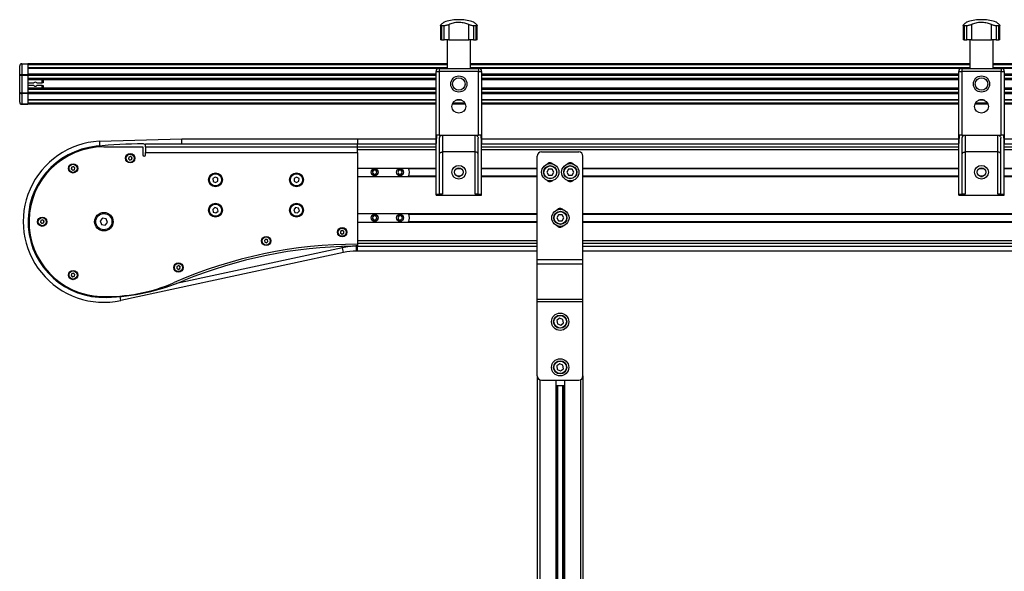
# Model space of a CAD drawing. Header units: millimetres. Extents: x 0 to 420, y 0 to 297.
# Tile 8 of 26: x 102 to 151, y 220 to 247. Entities that reach past the tile are written whole.
import ezdxf

# ---------------------------------------------------------------- set-up
doc = ezdxf.new("R2010")
doc.units = ezdxf.units.MM

msp = doc.modelspace()

# ---------------------------------------------------------------- linework, layer by layer
at = {"color": 7, "linetype": 'Continuous', "lineweight": 25}
for p, q in [((122.88318, 247.08979), (122.88318, 246.36829)), ((123.30321, 247.13442), (123.30321, 246.36829)), ((123.70179, 247.36829), (123.70179, 247.36658)), ((123.78943, 247.36829), (123.70179, 247.36829)), ((123.78943, 247.36658), (123.70179, 247.36658)), ((123.87707, 247.36829), (123.78943, 247.36829)), ((123.87707, 247.36658), (123.78943, 247.36658)), ((123.87707, 247.36658), (123.87707, 247.36829)), ((124.27565, 246.36829), (124.27565, 247.13442)), ((124.69568, 246.36829), (124.69568, 247.09019)), ((148.64985, 247.08979), (148.64985, 246.36829)), ((149.06988, 247.13442), (149.06988, 246.36829)), ((149.46846, 247.36829), (149.46846, 247.36658)), ((149.5561, 247.36829), (149.46846, 247.36829)), ((149.5561, 247.36658), (149.46846, 247.36658)), ((149.64374, 247.36829), (149.5561, 247.36829)), ((149.64374, 247.36658), (149.5561, 247.36658)), ((149.64374, 247.36658), (149.64374, 247.36829)), ((150.04232, 246.36829), (150.04232, 247.13442)), ((150.46235, 246.36829), (150.46235, 247.09019)), ((123.06292, 247.06685), (122.93048, 247.06685)), ((122.93048, 247.06685), (122.93048, 246.36829)), ((123.06292, 246.36829), (123.06292, 247.06685)), ((124.64838, 247.06685), (124.51595, 247.06685)), ((124.51595, 247.06685), (124.51595, 246.36829)), ((124.64838, 246.36829), (124.64838, 247.06685)), ((148.82958, 247.06685), (148.69715, 247.06685)), ((148.69715, 247.06685), (148.69715, 246.36829)), ((148.82958, 246.36829), (148.82958, 247.06685)), ((150.41505, 247.06685), (150.28261, 247.06685)), ((150.28261, 247.06685), (150.28261, 246.36829)), ((150.41505, 246.36829), (150.41505, 247.06685)), ((122.93048, 246.36829), (122.88318, 246.36829)), ((122.93048, 246.36829), (123.06292, 246.36829)), ((123.30321, 246.36829), (123.06292, 246.36829)), ((123.20735, 246.36829), (123.20735, 244.96829)), ((123.30321, 246.36829), (124.27565, 246.36829)), ((124.51595, 246.36829), (124.27565, 246.36829)), ((124.37151, 244.96829), (124.37151, 246.36829)), ((124.51595, 246.36829), (124.64838, 246.36829)), ((124.69568, 246.36829), (124.64838, 246.36829)), ((148.69715, 246.36829), (148.64985, 246.36829)), ((148.69715, 246.36829), (148.82958, 246.36829)), ((149.06988, 246.36829), (148.82958, 246.36829)), ((148.97402, 246.36829), (148.97402, 244.96829)), ((149.06988, 246.36829), (150.04232, 246.36829)), ((150.28261, 246.36829), (150.04232, 246.36829)), ((150.13818, 244.96829), (150.13818, 246.36829)), ((150.28261, 246.36829), (150.41505, 246.36829)), ((150.46235, 246.36829), (150.41505, 246.36829)), ((102.23943, 245.17865), (102.23943, 245.19329)), ((102.23943, 245.19329), (102.53943, 245.19329)), ((102.53943, 245.17865), (102.23943, 245.17865)), ((102.23943, 245.17865), (102.23943, 244.65794)), ((123.20735, 245.19329), (102.53943, 245.19329)), ((102.53943, 245.19329), (102.53943, 245.17865)), ((102.53943, 245.17865), (102.53943, 244.65794)), ((123.20735, 245.14329), (102.53943, 245.14329)), ((148.97402, 245.19329), (124.37151, 245.19329)), ((148.97402, 245.14329), (124.37151, 245.14329)), ((174.74068, 245.19329), (150.13818, 245.19329)), ((174.74068, 245.14329), (150.13818, 245.14329)), ((102.13943, 244.60187), (102.13943, 245.09329)), ((102.23943, 244.62258), (102.23943, 244.65794)), ((102.23943, 244.65794), (102.53943, 244.65794)), ((123.20735, 244.99329), (102.53943, 244.99329)), ((122.80219, 244.96779), (102.53943, 244.96779)), ((122.66443, 244.67328), (102.53943, 244.67328)), ((102.53943, 244.65794), (102.53943, 244.62258)), ((122.66443, 241.25464), (122.66443, 244.81829)), ((122.66443, 244.81829), (122.81443, 244.81829)), ((122.81443, 244.96829), (124.76443, 244.96829)), ((122.81443, 244.96829), (122.81443, 244.81829)), ((122.81443, 244.81829), (122.81443, 241.6788)), ((124.76443, 244.81829), (122.81443, 244.81829)), ((148.97402, 244.99329), (124.37151, 244.99329)), ((124.76443, 244.96829), (124.76443, 244.81829)), ((124.76443, 241.6788), (124.76443, 244.81829)), ((124.76443, 244.81829), (124.91443, 244.81829)), ((148.56886, 244.96779), (124.77667, 244.96779)), ((124.91443, 244.81829), (124.91443, 241.25464)), ((148.4311, 244.67328), (124.91443, 244.67328)), ((148.4311, 241.25464), (148.4311, 244.81829)), ((148.4311, 244.81829), (148.5811, 244.81829)), ((148.5811, 244.96829), (150.5311, 244.96829)), ((148.5811, 244.96829), (148.5811, 244.81829)), ((148.5811, 244.81829), (148.5811, 241.6788)), ((150.5311, 244.81829), (148.5811, 244.81829)), ((174.74068, 244.99329), (150.13818, 244.99329)), ((150.5311, 244.96829), (150.5311, 244.81829)), ((150.5311, 241.6788), (150.5311, 244.81829)), ((150.5311, 244.81829), (150.6811, 244.81829)), ((174.33553, 244.96779), (150.54334, 244.96779)), ((150.6811, 244.81829), (150.6811, 241.25464)), ((174.19777, 244.67328), (150.6811, 244.67328)), ((102.13943, 243.78471), (102.13943, 244.60187)), ((102.53943, 244.62258), (102.23943, 244.62258)), ((102.23943, 244.62258), (102.23943, 243.764)), ((102.53943, 244.62258), (102.53943, 243.764)), ((122.66443, 244.61527), (102.53943, 244.61527)), ((102.53943, 244.46584), (102.53943, 244.39829)), ((122.66443, 244.46584), (102.53943, 244.46584)), ((122.66443, 244.39829), (102.53943, 244.39829)), ((102.53943, 244.24829), (102.83637, 244.24829)), ((102.99249, 244.24829), (103.23943, 244.24829)), ((103.23943, 244.24829), (103.23943, 244.39829)), ((103.28943, 244.24829), (103.23943, 244.24829)), ((103.28943, 244.39829), (103.28943, 244.24829)), ((148.4311, 244.61527), (124.91443, 244.61527)), ((148.4311, 244.46584), (124.91443, 244.46584)), ((148.4311, 244.39829), (124.91443, 244.39829)), ((174.19777, 244.61527), (150.6811, 244.61527)), ((174.19777, 244.46584), (150.6811, 244.46584)), ((174.19777, 244.39829), (150.6811, 244.39829)), ((102.13943, 243.29329), (102.13943, 243.78471)), ((102.23943, 243.764), (102.53943, 243.764)), ((102.23943, 243.72865), (102.23943, 243.764)), ((102.53943, 243.72865), (102.23943, 243.72865)), ((102.23943, 243.72865), (102.23943, 243.20794)), ((102.83637, 244.12329), (102.53943, 244.12329)), ((122.66443, 243.98829), (102.53943, 243.98829)), ((102.53943, 243.98829), (102.53943, 243.92074)), ((122.66443, 243.92074), (102.53943, 243.92074)), ((122.66443, 243.77131), (102.53943, 243.77131)), ((102.53943, 243.764), (102.53943, 243.72865)), ((102.53943, 243.72865), (102.53943, 243.20794)), ((122.66443, 243.7133), (102.53943, 243.7133)), ((103.23943, 244.12329), (102.99249, 244.12329)), ((103.23943, 244.12329), (103.28943, 244.12329)), ((103.23943, 243.98829), (103.23943, 244.12329)), ((103.28943, 244.12329), (103.28943, 243.98829)), ((148.4311, 243.98829), (124.91443, 243.98829)), ((148.4311, 243.92074), (124.91443, 243.92074)), ((148.4311, 243.77131), (124.91443, 243.77131)), ((148.4311, 243.7133), (124.91443, 243.7133)), ((174.19777, 243.98829), (150.6811, 243.98829)), ((174.19777, 243.92074), (150.6811, 243.92074)), ((174.19777, 243.77131), (150.6811, 243.77131)), ((174.19777, 243.7133), (150.6811, 243.7133)), ((102.23943, 243.20794), (102.53943, 243.20794)), ((102.23943, 243.19329), (102.23943, 243.20794)), ((122.66443, 243.41879), (102.53943, 243.41879)), ((122.66443, 243.39329), (102.53943, 243.39329)), ((122.66443, 243.24329), (102.53943, 243.24329)), ((102.53943, 243.20794), (102.53943, 243.19329)), ((124.09177, 243.24329), (123.4871, 243.24329)), ((123.94405, 243.39329), (123.63482, 243.39329)), ((123.87863, 243.41879), (123.70024, 243.41879)), ((148.4311, 243.41879), (124.91443, 243.41879)), ((148.4311, 243.39329), (124.91443, 243.39329)), ((148.4311, 243.24329), (124.91443, 243.24329)), ((149.85843, 243.24329), (149.25376, 243.24329)), ((149.71071, 243.39329), (149.40148, 243.39329)), ((149.64529, 243.41879), (149.4669, 243.41879)), ((174.19777, 243.41879), (150.6811, 243.41879)), ((174.19777, 243.39329), (150.6811, 243.39329)), ((174.19777, 243.24329), (150.6811, 243.24329)), ((102.53943, 243.19329), (102.23943, 243.19329)), ((122.66443, 243.19329), (102.53943, 243.19329)), ((124.11178, 243.19329), (123.46709, 243.19329)), ((148.4311, 243.19329), (124.91443, 243.19329)), ((149.87844, 243.19329), (149.23375, 243.19329)), ((174.19777, 243.19329), (150.6811, 243.19329)), ((106.06405, 241.3744), (106.06764, 241.37461)), ((106.06764, 241.37461), (110.13623, 241.48329)), ((106.06764, 241.37461), (106.07752, 241.13774)), ((110.13943, 241.24329), (110.13623, 241.48329)), ((110.13623, 241.48329), (118.78943, 241.48329)), ((118.78943, 241.48329), (118.78943, 241.24329)), ((118.78943, 241.48329), (122.66443, 241.48329)), ((122.66443, 238.76829), (122.66443, 241.25464)), ((122.81443, 241.6788), (122.70263, 241.6788)), ((122.81443, 241.6788), (124.76443, 241.6788)), ((122.83943, 238.77151), (122.83943, 241.5288)), ((122.98943, 241.6788), (122.98943, 240.8454)), ((124.58943, 240.8454), (124.58943, 241.6788)), ((124.73943, 238.77151), (124.73943, 241.5288)), ((124.87624, 241.6788), (124.76443, 241.6788)), ((124.91443, 241.48329), (148.4311, 241.48329)), ((124.91443, 238.76829), (124.91443, 241.25464)), ((148.4311, 238.76829), (148.4311, 241.25464)), ((148.5811, 241.6788), (148.4693, 241.6788)), ((148.5811, 241.6788), (150.5311, 241.6788)), ((148.6061, 238.77151), (148.6061, 241.5288)), ((148.7561, 241.6788), (148.7561, 240.8454)), ((150.3561, 240.8454), (150.3561, 241.6788)), ((150.5061, 238.77151), (150.5061, 241.5288)), ((150.6429, 241.6788), (150.5311, 241.6788)), ((150.6811, 241.48329), (174.19777, 241.48329)), ((150.6811, 238.76829), (150.6811, 241.25464)), ((106.28943, 241.09329), (108.21443, 241.09329)), ((108.21443, 241.09329), (108.21443, 240.69329)), ((108.33943, 241.19329), (108.23984, 241.24309)), ((108.3358, 241.19511), (108.33943, 241.19521)), ((108.33943, 241.09329), (108.33943, 241.24329)), ((108.33943, 241.24329), (118.78943, 241.24329)), ((108.33943, 241.09329), (118.78943, 241.09329)), ((108.33943, 241.09329), (108.33943, 241.04878)), ((108.33943, 241.04878), (108.33943, 240.81829)), ((108.33943, 240.69329), (108.33943, 240.81829)), ((108.33943, 240.81829), (118.78943, 240.81829)), ((118.78943, 241.24329), (122.66443, 241.24329)), ((118.78943, 241.09329), (118.78943, 241.24329)), ((118.78943, 241.09329), (122.66443, 241.09329)), ((118.78943, 240.97682), (118.78943, 241.09329)), ((118.78943, 240.81829), (118.78943, 240.97682)), ((118.78943, 240.96829), (122.66443, 240.96829)), ((118.78943, 240.81829), (118.78943, 236.29329)), ((124.58943, 240.8454), (122.98943, 240.8454)), ((122.98943, 240.8454), (122.98943, 238.76829)), ((124.58943, 238.76829), (124.58943, 240.8454)), ((124.91443, 241.24329), (148.4311, 241.24329)), ((124.91443, 241.09329), (148.4311, 241.09329)), ((124.91443, 240.96829), (148.4311, 240.96829)), ((127.85818, 240.84329), (129.70818, 240.84329)), ((150.3561, 240.8454), (148.7561, 240.8454)), ((148.7561, 240.8454), (148.7561, 238.76829)), ((150.3561, 238.76829), (150.3561, 240.8454)), ((150.6811, 241.24329), (174.19777, 241.24329)), ((150.6811, 241.09329), (174.19777, 241.09329)), ((150.6811, 240.96829), (174.19777, 240.96829)), ((107.52114, 240.59357), (107.50141, 240.50333)), ((107.50141, 240.50333), (107.56971, 240.44112)), ((107.60916, 240.62161), (107.52114, 240.59357)), ((107.56971, 240.44112), (107.65772, 240.46916)), ((107.67745, 240.55941), (107.60916, 240.62161)), ((107.65772, 240.46916), (107.67745, 240.55941)), ((127.65818, 235.53042), (127.65818, 240.64329)), ((129.90818, 235.53042), (129.90818, 240.64329)), ((104.70498, 240.09878), (104.6816, 240.00941)), ((104.6816, 240.00941), (104.7473, 239.94448)), ((104.79407, 240.12321), (104.70498, 240.09878)), ((104.7473, 239.94448), (104.83638, 239.96891)), ((104.85977, 240.05828), (104.79407, 240.12321)), ((104.83638, 239.96891), (104.85977, 240.05828)), ((118.78943, 240.05079), (122.66443, 240.05079)), ((119.57836, 239.94129), (119.52403, 239.8394)), ((119.52403, 239.8394), (119.5851, 239.7414)), ((119.69376, 239.94518), (119.57836, 239.94129)), ((119.75484, 239.84719), (119.69376, 239.94518)), ((119.70051, 239.7453), (119.75484, 239.84719)), ((120.82931, 239.94188), (120.77399, 239.84052)), ((120.77399, 239.84052), (120.83411, 239.74194)), ((120.94475, 239.94465), (120.82931, 239.94188)), ((121.00487, 239.84606), (120.94475, 239.94465)), ((120.94955, 239.74471), (121.00487, 239.84606)), ((121.30664, 240.02829), (122.66443, 240.02829)), ((123.68488, 240.02829), (123.89398, 240.02829)), ((123.74361, 240.05079), (123.83526, 240.05079)), ((124.91443, 240.05079), (127.65818, 240.05079)), ((124.91443, 240.02829), (127.65818, 240.02829)), ((128.20908, 239.99329), (128.12248, 239.84329)), ((128.12248, 239.84329), (128.20908, 239.69329)), ((128.38228, 239.99329), (128.20908, 239.99329)), ((128.46889, 239.84329), (128.38228, 239.99329)), ((128.38228, 239.69329), (128.46889, 239.84329)), ((129.19658, 239.99329), (129.10998, 239.84329)), ((129.10998, 239.84329), (129.19658, 239.69329)), ((129.36978, 239.99329), (129.19658, 239.99329)), ((129.45639, 239.84329), (129.36978, 239.99329)), ((129.36978, 239.69329), (129.45639, 239.84329)), ((129.90818, 240.05079), (148.4311, 240.05079)), ((129.90818, 240.02829), (148.4311, 240.02829)), ((149.45155, 240.02829), (149.66065, 240.02829)), ((149.51027, 240.05079), (149.60192, 240.05079)), ((150.6811, 240.05079), (174.19777, 240.05079)), ((150.6811, 240.02829), (174.19777, 240.02829)), ((111.77961, 239.60651), (111.66482, 239.52889)), ((111.66482, 239.52889), (111.67465, 239.39068)), ((111.67465, 239.39068), (111.79925, 239.33008)), ((111.90422, 239.54591), (111.77961, 239.60651)), ((111.79925, 239.33008), (111.91404, 239.40769)), ((111.91404, 239.40769), (111.90422, 239.54591)), ((115.67101, 239.54024), (115.66791, 239.40172)), ((115.66791, 239.40172), (115.78633, 239.32976)), ((115.79254, 239.60682), (115.67101, 239.54024)), ((115.78633, 239.32976), (115.90785, 239.39634)), ((115.91095, 239.53487), (115.79254, 239.60682)), ((115.90785, 239.39634), (115.91095, 239.53487)), ((118.78943, 239.63579), (122.66443, 239.63579)), ((119.5851, 239.7414), (119.70051, 239.7453)), ((120.83411, 239.74194), (120.94955, 239.74471)), ((121.28957, 239.63579), (122.66443, 239.63579)), ((121.30664, 239.65829), (122.66443, 239.65829)), ((123.68488, 239.65829), (123.89398, 239.65829)), ((123.74361, 239.63579), (123.83526, 239.63579)), ((123.74361, 239.63579), (123.83526, 239.63579)), ((124.91443, 239.65829), (127.65818, 239.65829)), ((124.91443, 239.63579), (127.65818, 239.63579)), ((124.91443, 239.63579), (127.65818, 239.63579)), ((128.20908, 239.69329), (128.38228, 239.69329)), ((129.19658, 239.69329), (129.36978, 239.69329)), ((129.90818, 239.65829), (148.4311, 239.65829)), ((129.90818, 239.63579), (148.4311, 239.63579)), ((129.90818, 239.63579), (148.4311, 239.63579)), ((149.45155, 239.65829), (149.66065, 239.65829)), ((149.51027, 239.63579), (149.60192, 239.63579)), ((149.51027, 239.63579), (149.60192, 239.63579)), ((150.6811, 239.65829), (174.19777, 239.65829)), ((150.6811, 239.63579), (174.19777, 239.63579)), ((150.6811, 239.63579), (174.19777, 239.63579)), ((122.66443, 238.76829), (122.98943, 238.76829)), ((122.66443, 238.71829), (122.66443, 238.76829)), ((122.66443, 238.71829), (124.91443, 238.71829)), ((124.58943, 238.76829), (124.91443, 238.76829)), ((124.91443, 238.71829), (124.91443, 238.76829)), ((148.4311, 238.76829), (148.7561, 238.76829)), ((148.4311, 238.71829), (148.4311, 238.76829)), ((148.4311, 238.71829), (150.6811, 238.71829)), ((150.3561, 238.76829), (150.6811, 238.76829)), ((150.6811, 238.71829), (150.6811, 238.76829)), ((111.76209, 238.10413), (111.65812, 238.01253)), ((111.65812, 238.01253), (111.68546, 237.87669)), ((111.68546, 237.87669), (111.81677, 237.83245)), ((111.8934, 238.05989), (111.76209, 238.10413)), ((111.81677, 237.83245), (111.92074, 237.92405)), ((111.92074, 237.92405), (111.8934, 238.05989)), ((115.7409, 238.09808), (115.65277, 237.99115)), ((115.65277, 237.99115), (115.7013, 237.86137)), ((115.7013, 237.86137), (115.83797, 237.83851)), ((115.87756, 238.07522), (115.7409, 238.09808)), ((115.83797, 237.83851), (115.9261, 237.94543)), ((115.9261, 237.94543), (115.87756, 238.07522)), ((103.1856, 237.46759), (103.16309, 237.37799)), ((103.16309, 237.37799), (103.22942, 237.3137)), ((103.27445, 237.49288), (103.1856, 237.46759)), ((103.34078, 237.42859), (103.27445, 237.49288)), ((103.31826, 237.339), (103.34078, 237.42859)), ((106.22874, 237.57779), (106.10797, 237.43798)), ((106.10797, 237.43798), (106.16866, 237.26348)), ((106.41021, 237.5431), (106.22874, 237.57779)), ((106.4709, 237.3686), (106.41021, 237.5431)), ((118.78943, 237.80079), (127.65818, 237.80079)), ((118.78943, 237.38579), (127.65818, 237.38579)), ((119.5824, 237.6937), (119.52396, 237.5941)), ((119.52396, 237.5941), (119.581, 237.4937)), ((119.581, 237.4937), (119.69646, 237.49289)), ((119.69787, 237.69288), (119.5824, 237.6937)), ((119.69646, 237.49289), (119.7549, 237.59248)), ((119.7549, 237.59248), (119.69787, 237.69288)), ((120.84204, 237.69859), (120.77455, 237.6049)), ((120.77455, 237.6049), (120.82194, 237.4996)), ((120.82194, 237.4996), (120.93682, 237.488)), ((120.95693, 237.68698), (120.84204, 237.69859)), ((120.93682, 237.488), (121.00432, 237.58168)), ((121.00432, 237.58168), (120.95693, 237.68698)), ((121.30664, 237.77829), (127.65818, 237.77829)), ((121.30664, 237.40829), (127.65818, 237.40829)), ((128.70908, 237.74329), (128.62248, 237.59329)), ((128.62248, 237.59329), (128.70908, 237.44329)), ((128.88228, 237.74329), (128.70908, 237.74329)), ((128.70908, 237.44329), (128.88228, 237.44329)), ((128.96889, 237.59329), (128.88228, 237.74329)), ((128.88228, 237.44329), (128.96889, 237.59329)), ((129.90818, 237.80079), (194.95818, 237.80079)), ((129.90818, 237.77829), (194.95818, 237.77829)), ((129.90818, 237.40829), (194.95818, 237.40829)), ((129.90818, 237.38579), (194.95818, 237.38579)), ((103.22942, 237.3137), (103.31826, 237.339)), ((106.16866, 237.26348), (106.35012, 237.22879)), ((106.35012, 237.22879), (106.4709, 237.3686)), ((118.03673, 236.97345), (117.95811, 236.92494)), ((117.95811, 236.92494), (117.96082, 236.8326)), ((118.11804, 236.92963), (118.03673, 236.97345)), ((118.12075, 236.83729), (118.11804, 236.92963)), ((114.27475, 236.542), (114.20483, 236.48164)), ((114.20483, 236.48164), (114.22214, 236.3909)), ((114.36199, 236.51163), (114.27475, 236.542)), ((114.30938, 236.36052), (114.3793, 236.42089)), ((114.3793, 236.42089), (114.36199, 236.51163)), ((117.96082, 236.8326), (118.04214, 236.78878)), ((118.04214, 236.78878), (118.12075, 236.83729)), ((118.78943, 236.46829), (127.65818, 236.46829)), ((129.90818, 236.46829), (194.95818, 236.46829)), ((118.05733, 236.12049), (109.87357, 234.35353)), ((114.22214, 236.3909), (114.30938, 236.36052)), ((118.05733, 236.12049), (118.04429, 236.1809)), ((118.10798, 235.8859), (118.05733, 236.12049)), ((118.53204, 236.19181), (118.78943, 236.24329)), ((118.73943, 236.19329), (118.73943, 236.23329)), ((118.73943, 235.95329), (118.73943, 236.19329)), ((118.78943, 236.19329), (118.73943, 236.19329)), ((118.78943, 235.95329), (118.73943, 235.95329)), ((118.78943, 236.34329), (127.65818, 236.34329)), ((118.78943, 236.29329), (118.78943, 236.24329)), ((118.78943, 236.24329), (118.78943, 236.19329)), ((118.78943, 236.19329), (127.65818, 236.19329)), ((118.78943, 235.95329), (118.78943, 236.19329)), ((127.65818, 235.95329), (118.78943, 235.95329)), ((129.90818, 236.34329), (194.95818, 236.34329)), ((129.90818, 236.19329), (194.95818, 236.19329)), ((194.95818, 235.95329), (129.90818, 235.95329)), ((118.10798, 235.8859), (107.12888, 233.51538)), ((127.65818, 235.53042), (129.90818, 235.53042)), ((127.65818, 235.31829), (127.65818, 235.53042)), ((129.90818, 235.31829), (129.90818, 235.53042)), ((109.89174, 235.19592), (109.88267, 235.10399)), ((109.88267, 235.10399), (109.95774, 235.05017)), ((109.97589, 235.23403), (109.89174, 235.19592)), ((109.95774, 235.05017), (110.04189, 235.08827)), ((110.05097, 235.1802), (109.97589, 235.23403)), ((110.04189, 235.08827), (110.05097, 235.1802)), ((127.65818, 235.31829), (129.90818, 235.31829)), ((127.65818, 233.57509), (127.65818, 235.31829)), ((129.90818, 233.57509), (129.90818, 235.31829)), ((104.70095, 234.83333), (104.68335, 234.74264)), ((104.68335, 234.74264), (104.75308, 234.68206)), ((104.78829, 234.86342), (104.70095, 234.83333)), ((104.75308, 234.68206), (104.84041, 234.71215)), ((104.85802, 234.80284), (104.78829, 234.86342)), ((104.84041, 234.71215), (104.85802, 234.80284)), ((107.12888, 233.51538), (107.08646, 233.71183)), ((127.65818, 233.57509), (129.90818, 233.57509)), ((127.65818, 233.46903), (127.65818, 233.57509)), ((129.90818, 233.46903), (129.90818, 233.57509)), ((127.65818, 233.46903), (129.90818, 233.46903)), ((127.65818, 229.79329), (127.65818, 233.46903)), ((129.90818, 229.79329), (129.90818, 233.46903)), ((128.75391, 232.63901), (128.6207, 232.5283)), ((128.6207, 232.5283), (128.64997, 232.35759)), ((128.91639, 232.579), (128.75391, 232.63901)), ((128.94566, 232.40828), (128.91639, 232.579)), ((128.64997, 232.35759), (128.81245, 232.29758)), ((128.81245, 232.29758), (128.94566, 232.40828)), ((128.76455, 230.39049), (128.62474, 230.28826)), ((128.62474, 230.28826), (128.64337, 230.11606)), ((128.64337, 230.11606), (128.80181, 230.04609)), ((128.923, 230.32053), (128.76455, 230.39049)), ((128.80181, 230.04609), (128.94163, 230.14833)), ((128.94163, 230.14833), (128.923, 230.32053)), ((127.65818, 229.79329), (127.65818, 205.19479)), ((127.78318, 229.60789), (127.78318, 205.19479)), ((129.78318, 229.60789), (129.78318, 205.19479)), ((129.90818, 229.79329), (129.90818, 205.19479)), ((127.85818, 229.59329), (129.70818, 229.59329)), ((128.57568, 229.59329), (128.57568, 205.19479)), ((128.57568, 229.31829), (128.99068, 229.31829)), ((128.62988, 229.31829), (128.62988, 205.19479)), ((128.65859, 229.31829), (128.65859, 204.35531)), ((128.90778, 229.31829), (128.90778, 204.35518)), ((128.93648, 229.31829), (128.93648, 205.19479)), ((128.99068, 229.59329), (128.99068, 205.19479))]:
    msp.add_line(p, q, dxfattribs=at)
at = {"color": 7, "linetype": 'Continuous', "lineweight": 25, "flags": 128}
for points in [[(107.50697, 240.52876), (107.51321, 240.49979), (107.52066, 240.4858)], [(107.54594, 240.60147), (107.5311, 240.5897), (107.51558, 240.56814)], [(107.63292, 240.46126), (107.64777, 240.47303), (107.66328, 240.49459)], [(107.67189, 240.53398), (107.66565, 240.56294), (107.6582, 240.57694)], [(104.73009, 240.10566), (104.71235, 240.09218), (104.69839, 240.0736)], [(104.81128, 239.96202), (104.82902, 239.97551), (104.84297, 239.99409)], [(104.85318, 240.03384), (104.8469, 240.06542), (104.84125, 240.07658)], [(103.16943, 237.40324), (103.17571, 237.37172), (103.18178, 237.35988)], [(103.21064, 237.47471), (103.1936, 237.46163), (103.17926, 237.44234)], [(103.33443, 237.40329), (103.32815, 237.43486), (103.32208, 237.44671)], [(103.29323, 237.33187), (103.31027, 237.34496), (103.32461, 237.36425)], [(117.98027, 236.93861), (117.96321, 236.91269), (117.95888, 236.89892)], [(118.05964, 236.9611), (118.03943, 236.96361), (118.01457, 236.95978)], [(114.22453, 236.49865), (114.21585, 236.48284), (114.20971, 236.45607)], [(114.21726, 236.41647), (114.23373, 236.39293), (114.24672, 236.38234)], [(114.36687, 236.48606), (114.3504, 236.5096), (114.33741, 236.52019)], [(114.3596, 236.40388), (114.36829, 236.41969), (114.37443, 236.44646)], [(118.01922, 236.80113), (118.03943, 236.79861), (118.06429, 236.80245)], [(118.0986, 236.82362), (118.11565, 236.84954), (118.11999, 236.86331)], [(109.88522, 235.1299), (109.8906, 235.11053), (109.90382, 235.08882)], [(109.93659, 235.06534), (109.96682, 235.0596), (109.98146, 235.06091)], [(109.99705, 235.21886), (109.96682, 235.2246), (109.95218, 235.22329)], [(110.04841, 235.1543), (110.04304, 235.17367), (110.02981, 235.19537)], [(104.68831, 234.7682), (104.69446, 234.74117), (104.703, 234.72557)], [(104.72556, 234.84181), (104.71235, 234.83108), (104.69599, 234.80777)], [(104.8158, 234.70367), (104.82902, 234.7144), (104.84537, 234.73771)], [(104.85306, 234.77728), (104.8469, 234.80431), (104.83837, 234.81991)]]:
    msp.add_lwpolyline(points, dxfattribs=at)
at = {"color": 7, "linetype": 'Continuous', "lineweight": 25}
for centre, radius in [((123.78943, 244.19329), 0.40029), ((123.78943, 244.19329), 0.3079), ((149.5561, 244.19329), 0.40029), ((149.5561, 244.19329), 0.3079), ((123.78943, 243.09329), 0.3375), ((149.5561, 243.09329), 0.3375), ((107.58943, 240.53137), 0.2295), ((107.58943, 240.53137), 0.2), ((104.77068, 240.03384), 0.2295), ((104.77068, 240.03384), 0.2), ((111.78943, 239.46829), 0.34275), ((115.78943, 239.46829), 0.34275), ((119.63943, 239.84329), 0.17333), ((119.63943, 239.84329), 0.17), ((120.88943, 239.84329), 0.17333), ((120.88943, 239.84329), 0.17), ((123.78943, 239.84329), 0.3375), ((123.78943, 239.84329), 0.2125), ((128.29568, 239.84329), 0.425), ((128.29568, 239.84329), 0.325), ((128.29568, 239.84329), 0.31), ((129.28318, 239.84329), 0.425), ((129.28318, 239.84329), 0.325), ((129.28318, 239.84329), 0.31), ((149.5561, 239.84329), 0.3375), ((149.5561, 239.84329), 0.2125), ((111.78943, 239.46829), 0.3), ((115.78943, 239.46829), 0.3), ((106.28943, 237.40329), 0.45625), ((111.78943, 237.96829), 0.34275), ((111.78943, 237.96829), 0.3), ((115.78943, 237.96829), 0.34275), ((115.78943, 237.96829), 0.3), ((128.79568, 237.59329), 0.425), ((128.79568, 237.59329), 0.325), ((128.79568, 237.59329), 0.31), ((103.25193, 237.40329), 0.2295), ((103.25193, 237.40329), 0.2), ((106.28943, 237.40329), 0.4), ((119.63943, 237.59329), 0.17333), ((119.63943, 237.59329), 0.17), ((120.88943, 237.59329), 0.17333), ((120.88943, 237.59329), 0.17), ((118.03943, 236.88111), 0.2295), ((118.03943, 236.88111), 0.2), ((114.29207, 236.45126), 0.2295), ((114.29207, 236.45126), 0.2), ((104.77068, 234.77274), 0.2295), ((104.77068, 234.77274), 0.2), ((109.96682, 235.1421), 0.2295), ((109.96682, 235.1421), 0.2), ((128.78318, 232.46829), 0.425), ((128.78318, 232.46829), 0.325), ((128.78318, 232.46829), 0.31), ((128.78318, 230.21829), 0.425), ((128.78318, 230.21829), 0.325), ((128.78318, 230.21829), 0.31)]:
    msp.add_circle(centre, radius, dxfattribs=at)
for centre, radius, start, end in [((123.78943, 245.11829), 2.25, 92.232359, 108.828662), ((123.78943, 245.11829), 2.25, 71.174979, 87.767641), ((149.5561, 245.11829), 2.25, 92.232359, 108.828662), ((149.5561, 245.11829), 2.25, 71.174979, 87.767641), ((102.23943, 245.09329), 0.1, 90, 180), ((122.81443, 244.81829), 0.15, 90, 180), ((124.76443, 244.81829), 0.15, 0, 90), ((148.5811, 244.81829), 0.15, 90, 180), ((150.5311, 244.81829), 0.15, 0, 90), ((102.91443, 244.18579), 0.1, 38.682187, 141.317813), ((102.91443, 244.18579), 0.1, 218.682187, 321.317813), ((102.23943, 243.29329), 0.1, 180, 270), ((106.28943, 237.40329), 3.9775, 93.248393, 282.183799), ((106.28943, 237.40329), 3.7375, 95.72481, 272.024084), ((106.28943, 237.40329), 3.69, 90, 267.940285), ((108.33943, 216.95454), 24.28875, 90.234932, 95.72481), ((127.85818, 240.64329), 0.2, 90, 180), ((129.70818, 240.64329), 0.2, 0, 90), ((107.58943, 240.53137), 0.0825, 241.812257, 273.530037), ((107.58943, 240.53137), 0.0825, 61.812257, 93.530037), ((108.27693, 240.69329), 0.0625, 180, 0), ((128.28318, 240.09329), 0.2125, 46.053917, 139.670894), ((129.28318, 240.09329), 0.2125, 43.37455, 136.62545), ((104.77068, 240.03384), 0.0825, 179.477545, 211.195324), ((104.77068, 240.03384), 0.0825, 239.477545, 271.195324), ((104.77068, 240.03384), 0.0825, 59.477545, 91.195324), ((121.03943, 239.84329), 0.325, 320.322827, 39.677207), ((128.28318, 239.59329), 0.2125, 220.329106, 313.946083), ((129.28318, 239.59329), 0.2125, 223.37455, 316.62545), ((128.78318, 237.84329), 0.2125, 46.053917, 139.670894), ((103.25193, 237.40329), 0.0825, 60.03492, 91.7527), ((121.03943, 237.59329), 0.325, 320.322807, 39.677186), ((103.25193, 237.40329), 0.0825, 240.03492, 271.7527), ((118.03943, 236.88111), 0.0825, 15.819457, 47.537236), ((128.78318, 237.34329), 0.2125, 220.329106, 313.946083), ((114.29207, 236.45126), 0.0825, 84.942359, 116.660139), ((118.03943, 236.88111), 0.0825, 195.819457, 227.537236), ((118.78943, 213.79329), 22.5, 90, 113.651608), ((118.78943, 213.79329), 22.4, 90.65839, 112.453369), ((114.29207, 236.45126), 0.0825, 264.942359, 296.660139), ((118.73943, 232.96132), 3.23198, 90, 102.183799), ((118.73943, 232.96132), 2.99198, 90, 102.183799), ((109.96682, 235.1421), 0.0825, 128.504002, 160.221781), ((109.96682, 235.1421), 0.0825, 308.504002, 340.221781), ((104.77068, 234.77274), 0.0825, 243.15557, 274.87335), ((104.77068, 234.77274), 0.0825, 63.15557, 94.87335), ((106.03292, 244.66126), 11, 272.024084, 292.453369), ((106.45332, 241.96035), 8.25, 267.940285, 293.651608), ((127.85818, 229.79329), 0.2, 180, 270), ((129.70818, 229.79329), 0.2, 270, 0)]:
    msp.add_arc(centre, radius, start, end, dxfattribs=at)
for centre, ratio, start_param, end_param in [((102.23943, 245.09329), 0.85355339, 1.57079633, 3.14159265), ((102.23943, 244.60187), 0.56066017, 1.57079633, 3.14159265), ((102.23943, 244.60187), 0.20710678, 1.57079633, 3.14159265), ((102.23943, 243.78471), 0.56066017, 3.14159265, 4.71238898), ((102.23943, 243.78471), 0.20710678, 3.14159265, 4.71238898), ((102.23943, 243.29329), 0.85355339, 3.14159265, 4.71238898)]:
    msp.add_ellipse(centre, major_axis=(0.1, 0), ratio=ratio, start_param=start_param, end_param=end_param, dxfattribs=at)
for points, knots in [([(122.93048, 247.06685), (122.91843, 247.06776), (122.89435, 247.06959), (122.88097, 247.08363), (122.8848, 247.1051), (122.90556, 247.12406), (122.9169, 247.13442)], [0, 0, 0, 0, 0.2331432, 0.46598224, 0.70829004, 1, 1, 1, 1]), ([(123.06345, 247.24755), (123.06268, 247.24697), (123.06099, 247.24571), (123.03863, 247.22886), (123.00166, 247.20067), (122.95932, 247.16794), (122.92816, 247.14332), (122.9169, 247.13442)], [0, 0, 0, 0, 0.19230294, 0.4229149, 0.64452898, 0.87163139, 1, 1, 1, 1]), ([(123.30321, 247.13442), (123.28237, 247.12432), (123.24064, 247.10408), (123.16768, 247.08089), (123.10579, 247.06852), (123.07481, 247.06731), (123.06292, 247.06685)], [0, 0, 0, 0, 0.28482414, 0.57045716, 0.83508046, 1, 1, 1, 1]), ([(123.30321, 247.13442), (123.33654, 247.15056), (123.40406, 247.18324), (123.51918, 247.21822), (123.64314, 247.24147), (123.76866, 247.25035), (123.89314, 247.24575), (124.01024, 247.22906), (124.12145, 247.20062), (124.20916, 247.16795), (124.25801, 247.14332), (124.27565, 247.13442)], [0, 0, 0, 0, 0.119259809, 0.241586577, 0.360960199, 0.484265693, 0.596208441, 0.711498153, 0.822289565, 0.935824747, 1, 1, 1, 1]), ([(124.51595, 247.06685), (124.49873, 247.06776), (124.46431, 247.06959), (124.40251, 247.08363), (124.33619, 247.1051), (124.29704, 247.12406), (124.27565, 247.13442)], [0, 0, 0, 0, 0.2331432, 0.46598224, 0.70829004, 1, 1, 1, 1]), ([(124.66196, 247.13442), (124.6415, 247.15054), (124.60004, 247.18319), (124.55395, 247.21843), (124.52457, 247.24069), (124.51234, 247.24986), (124.5151, 247.24779), (124.51541, 247.24755)], [0, 0, 0, 0, 0.23847854, 0.48308993, 0.72179606, 0.96836457, 1, 1, 1, 1]), ([(124.66196, 247.13442), (124.67304, 247.12432), (124.69524, 247.10408), (124.69817, 247.08089), (124.68005, 247.06852), (124.65717, 247.06731), (124.64838, 247.06685)], [0, 0, 0, 0, 0.28482414, 0.57045716, 0.83508046, 1, 1, 1, 1]), ([(148.69715, 247.06685), (148.6851, 247.06776), (148.66102, 247.06959), (148.64764, 247.08363), (148.65147, 247.1051), (148.67223, 247.12406), (148.68357, 247.13442)], [0, 0, 0, 0, 0.2331432, 0.46598224, 0.70829004, 1, 1, 1, 1]), ([(148.83012, 247.24755), (148.82935, 247.24697), (148.82766, 247.24571), (148.8053, 247.22886), (148.76832, 247.20067), (148.72598, 247.16794), (148.69482, 247.14332), (148.68357, 247.13442)], [0, 0, 0, 0, 0.19230294, 0.4229149, 0.64452898, 0.87163139, 1, 1, 1, 1]), ([(149.06988, 247.13442), (149.04904, 247.12432), (149.00731, 247.10408), (148.93434, 247.08089), (148.87246, 247.06852), (148.84148, 247.06731), (148.82958, 247.06685)], [0, 0, 0, 0, 0.28482414, 0.57045716, 0.83508046, 1, 1, 1, 1]), ([(149.06988, 247.13442), (149.10321, 247.15056), (149.17072, 247.18324), (149.28585, 247.21822), (149.40981, 247.24147), (149.53533, 247.25035), (149.6598, 247.24575), (149.77691, 247.22906), (149.88812, 247.20062), (149.97583, 247.16795), (150.02468, 247.14332), (150.04232, 247.13442)], [0, 0, 0, 0, 0.11925981, 0.24158658, 0.3609602, 0.48426569, 0.59620844, 0.71149815, 0.82228956, 0.93582475, 1, 1, 1, 1]), ([(150.28261, 247.06685), (150.2654, 247.06776), (150.23098, 247.06959), (150.16918, 247.08363), (150.10286, 247.1051), (150.06371, 247.12406), (150.04232, 247.13442)], [0, 0, 0, 0, 0.2331432, 0.46598224, 0.70829004, 1, 1, 1, 1]), ([(150.42863, 247.13442), (150.40816, 247.15054), (150.3667, 247.18319), (150.32062, 247.21843), (150.29123, 247.24069), (150.279, 247.24986), (150.28176, 247.24779), (150.28208, 247.24755)], [0, 0, 0, 0, 0.23847854, 0.48308993, 0.72179606, 0.96836457, 1, 1, 1, 1]), ([(150.42863, 247.13442), (150.43971, 247.12432), (150.46191, 247.10408), (150.46484, 247.08089), (150.44672, 247.06852), (150.42384, 247.06731), (150.41505, 247.06685)], [0, 0, 0, 0, 0.28482414, 0.57045716, 0.83508046, 1, 1, 1, 1]), ([(122.70263, 241.6788), (122.6888, 241.58117), (122.66864, 241.43887), (122.66544, 241.29865), (122.66443, 241.25464)], [0, 0, 0, 0, 0.68614256, 1, 1, 1, 1]), ([(122.83943, 241.5288), (122.84112, 241.54587), (122.84451, 241.58), (122.87109, 241.62553), (122.91009, 241.65941), (122.95208, 241.67651), (122.97918, 241.67817), (122.98943, 241.6788)], [0, 0, 0, 0, 0.21993775, 0.43998911, 0.65706839, 0.87031767, 1, 1, 1, 1]), ([(124.58943, 241.6788), (124.6061, 241.67718), (124.63944, 241.67393), (124.68394, 241.64868), (124.71781, 241.61148), (124.73659, 241.56921), (124.73859, 241.54072), (124.73943, 241.5288)], [0, 0, 0, 0, 0.21020855, 0.42037916, 0.63166541, 0.84588019, 1, 1, 1, 1]), ([(124.91443, 241.25464), (124.91017, 241.35136), (124.90396, 241.49209), (124.88284, 241.63432), (124.87624, 241.6788)], [0, 0, 0, 0, 0.68726798, 1, 1, 1, 1]), ([(148.4693, 241.6788), (148.45546, 241.58117), (148.43531, 241.43887), (148.4321, 241.29865), (148.4311, 241.25464)], [0, 0, 0, 0, 0.68614256, 1, 1, 1, 1]), ([(148.6061, 241.5288), (148.60779, 241.54587), (148.61117, 241.58), (148.63776, 241.62553), (148.67676, 241.65941), (148.71875, 241.67651), (148.74585, 241.67817), (148.7561, 241.6788)], [0, 0, 0, 0, 0.21993775, 0.43998911, 0.65706839, 0.87031767, 1, 1, 1, 1]), ([(150.3561, 241.6788), (150.37277, 241.67718), (150.40611, 241.67393), (150.4506, 241.64868), (150.48448, 241.61148), (150.50325, 241.56921), (150.50526, 241.54072), (150.5061, 241.5288)], [0, 0, 0, 0, 0.21020855, 0.42037916, 0.63166541, 0.84588019, 1, 1, 1, 1]), ([(150.6811, 241.25464), (150.67683, 241.35136), (150.67063, 241.49209), (150.64951, 241.63432), (150.6429, 241.6788)], [0, 0, 0, 0, 0.68726798, 1, 1, 1, 1]), ([(122.83943, 240.72668), (122.83943, 240.72679), (122.83945, 240.73847), (122.84458, 240.76462), (122.86825, 240.80023), (122.90582, 240.82688), (122.94691, 240.84249), (122.97524, 240.84443), (122.98943, 240.8454)], [0, 0, 0, 0, 0.002079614, 0.214002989, 0.4760039, 0.684068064, 0.841754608, 1, 1, 1, 1]), ([(124.73943, 240.72668), (124.73943, 240.72679), (124.73942, 240.73847), (124.73428, 240.76462), (124.71061, 240.80023), (124.67305, 240.82688), (124.63196, 240.84249), (124.60362, 240.84443), (124.58943, 240.8454)], [0, 0, 0, 0, 0.00207961, 0.21400299, 0.4760039, 0.68406806, 0.84175461, 1, 1, 1, 1]), ([(148.6061, 240.72668), (148.6061, 240.72679), (148.60611, 240.73847), (148.61125, 240.76462), (148.63492, 240.80023), (148.67248, 240.82688), (148.71357, 240.84249), (148.74191, 240.84443), (148.7561, 240.8454)], [0, 0, 0, 0, 0.002079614, 0.214002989, 0.4760039, 0.684068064, 0.841754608, 1, 1, 1, 1]), ([(150.5061, 240.72668), (150.5061, 240.72679), (150.50608, 240.73847), (150.50095, 240.76462), (150.47728, 240.80023), (150.43971, 240.82688), (150.39862, 240.84249), (150.37029, 240.84443), (150.3561, 240.8454)], [0, 0, 0, 0, 0.00207961, 0.21400299, 0.4760039, 0.68406806, 0.84175461, 1, 1, 1, 1]), ([(122.98943, 238.76829), (122.97257, 238.76829), (122.93884, 238.76829), (122.89389, 238.76838), (122.85998, 238.76889), (122.842, 238.76995), (122.84016, 238.77106), (122.83943, 238.77151)], [0, 0, 0, 0, 0.21465102, 0.42930248, 0.64393626, 0.85850128, 1, 1, 1, 1]), ([(124.73943, 238.77151), (124.73778, 238.77086), (124.73447, 238.76956), (124.70863, 238.76865), (124.6706, 238.76832), (124.62841, 238.76829), (124.60052, 238.76829), (124.58943, 238.76829)], [0, 0, 0, 0, 0.21463845, 0.42928258, 0.64382391, 0.85841112, 1, 1, 1, 1]), ([(148.7561, 238.76829), (148.73924, 238.76829), (148.70551, 238.76829), (148.66056, 238.76838), (148.62664, 238.76889), (148.60866, 238.76995), (148.60683, 238.77106), (148.6061, 238.77151)], [0, 0, 0, 0, 0.21465102, 0.42930248, 0.64393626, 0.85850128, 1, 1, 1, 1]), ([(150.5061, 238.77151), (150.50444, 238.77086), (150.50113, 238.76956), (150.4753, 238.76865), (150.43726, 238.76832), (150.39508, 238.76829), (150.36719, 238.76829), (150.3561, 238.76829)], [0, 0, 0, 0, 0.21463845, 0.42928258, 0.64382391, 0.85841112, 1, 1, 1, 1])]:
    msp.add_open_spline(points, degree=3, knots=knots, dxfattribs=at)

doc.saveas('drawing.dxf')
